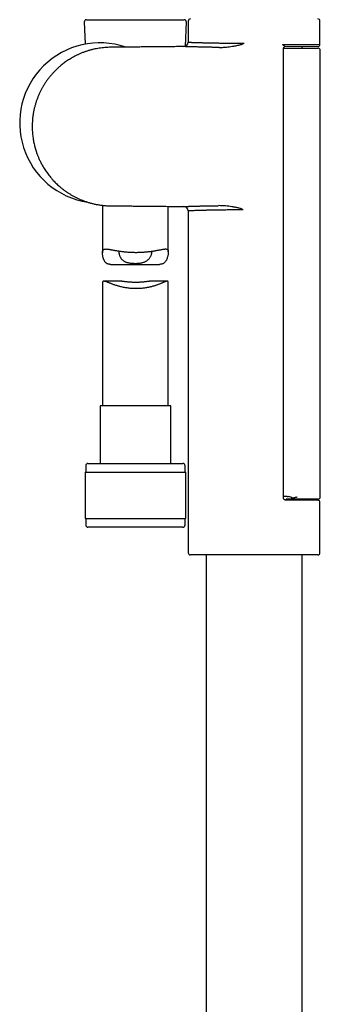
# Model space of a CAD drawing. Header units: millimetres. Extents: x 8 to 1095, y 12 to 2372.
# Tile 41 of 88: x 84 to 153, y 1872 to 2096. Entities that reach past the tile are written whole.
import ezdxf

# ---------------------------------------------------------------- set-up
doc = ezdxf.new("R2010")
doc.units = ezdxf.units.MM

msp = doc.modelspace()

# ---------------------------------------------------------------- linework, layer by layer
at = {"color": 7, "linetype": 'Continuous', "lineweight": 30}
for p, q in [((98.9, 2095.89), (99.12, 2090.85)), ((99.4, 2096.41), (121.66, 2096.41)), ((121.92, 2090.35), (122.16, 2095.89)), ((122.57, 2096.1), (122.57, 2091.29)), ((152.57, 2090.85), (152.57, 2096.1)), ((144, 2090.78), (152.57, 2090.85)), ((144.28, 1987.49), (144.28, 2089.9)), ((144.28, 2089.89), (144.84, 2089.9)), ((144.63, 2090.28), (144.67, 2090.29)), ((152.07, 2090.35), (144.67, 2090.29)), ((144.84, 2089.9), (148.14, 2089.93)), ((148.14, 2089.93), (152.14, 2089.96)), ((148.52, 2089.93), (148.52, 2090.32)), ((152.64, 1987.77), (152.64, 2089.46)), ((103.03, 2054.17), (103.03, 2043.37)), ((118.03, 2043.55), (118.03, 2053.94)), ((122.57, 2052.9), (122.57, 1975.1)), ((104.84, 2040.73), (116.01, 2040.73)), ((103.03, 2036.48), (103.03, 2008.54)), ((107.41, 2036.9), (103.35, 2036.9)), ((117.79, 2036.9), (113.73, 2036.9)), ((118.03, 2008.54), (118.03, 2036.6)), ((102.48, 2008.54), (102.48, 1995.41)), ((110.7, 2008.54), (102.48, 2008.54)), ((118.58, 2008.54), (110.7, 2008.54)), ((118.58, 1995.41), (118.58, 2008.54)), ((99.23, 1994.91), (99.23, 1993.41)), ((99.73, 1995.41), (110.76, 1995.41)), ((110.76, 1995.41), (121.33, 1995.41)), ((121.83, 1993.41), (121.83, 1994.91)), ((99.06, 1993.41), (99.06, 1982.91)), ((99.06, 1993.41), (110.78, 1993.41)), ((110.78, 1993.41), (122.01, 1993.41)), ((122.01, 1982.91), (122.01, 1993.41)), ((144.67, 1987.1), (152.07, 1987.04)), ((148.15, 1987.27), (144.88, 1987.27)), ((152.14, 1987.27), (148.15, 1987.27)), ((148.52, 1987.07), (148.52, 1987.27)), ((152.57, 1975.1), (152.57, 1986.54)), ((99.06, 1982.91), (110.78, 1982.91)), ((99.23, 1982.91), (99.23, 1981.41)), ((110.78, 1982.91), (122.01, 1982.91)), ((121.83, 1981.41), (121.83, 1982.91)), ((121.33, 1980.91), (99.73, 1980.91)), ((152.07, 1974.6), (123.07, 1974.6)), ((126.62, 1974.6), (126.62, 1731.29)), ((148.52, 1731.29), (148.52, 1974.6))]:
    msp.add_line(p, q, dxfattribs=at)
for centre, radius, start, end in [((99.4, 2095.91), 0.5, 90, 182.4813), ((121.66, 2095.91), 0.5, 357.5187, 90), ((123.07, 2096.1), 0.5, 90, 180), ((152.07, 2096.1), 0.5, 0, 90), ((102.42, 2072.91), 18.24, 71.1309, 261.3138), ((121.57, 2091.29), 1, 270.5838, 0.0078), ((152.07, 2090.85), 0.5, 270.5, 359.9981), ((152.14, 2089.46), 0.5, 359.9912, 90.5), ((121.57, 2052.9), 1, 0.0044, 89.4363), ((99.73, 1994.91), 0.5, 90, 180), ((121.33, 1994.91), 0.5, 0, 90), ((152.14, 1987.77), 0.5, 270, 0), ((142.52, 2005.81), 18.69, 275.812, 277.6657), ((142.52, 2005.81), 18.69, 280.9867, 281.8216), ((152.07, 1986.54), 0.5, 0.0007, 89.5), ((99.73, 1981.41), 0.5, 180, 270), ((121.33, 1981.41), 0.5, 270, 0), ((123.07, 1975.1), 0.5, 180, 270), ((152.07, 1975.1), 0.5, 270, 0)]:
    msp.add_arc(centre, radius, start, end, dxfattribs=at)
for centre, major_axis, ratio, start_param, end_param in [((198.84, 1988.12), (57.29, 0), 0.008727, 3.452052, 3.483085), ((144.81, 1979.27), (0, 8.66), 0.57735, 5.970536, 6.159323)]:
    msp.add_ellipse(centre, major_axis=major_axis, ratio=ratio, start_param=start_param, end_param=end_param, dxfattribs=at)
for points, knots in [([(122.57, 2091.29), (122.57, 2091.29), (122.57, 2091.29), (122.6, 2091.29), (122.66, 2091.28), (122.74, 2091.28), (122.85, 2091.28), (122.98, 2091.27), (123.14, 2091.27), (123.33, 2091.26), (123.55, 2091.25), (123.79, 2091.25), (124.05, 2091.24), (124.33, 2091.23), (124.64, 2091.22), (124.97, 2091.21), (125.33, 2091.2), (125.71, 2091.19), (126.11, 2091.18), (126.53, 2091.17), (126.97, 2091.16), (127.42, 2091.15), (127.89, 2091.14), (128.38, 2091.13), (128.89, 2091.12), (129.42, 2091.11), (129.97, 2091.1), (130.52, 2091.1), (131.08, 2091.09), (131.64, 2091.09), (132.27, 2091.08), (132.96, 2091.08), (133.72, 2091.08), (134.49, 2091.07), (135.01, 2091.08), (135.27, 2091.08)], [0, 0, 0, 0, 0.019707, 0.05001, 0.079195, 0.108507, 0.137818, 0.167551, 0.197283, 0.227364, 0.25761, 0.287912, 0.317102, 0.346343, 0.375735, 0.405472, 0.435208, 0.465293, 0.495543, 0.525849, 0.555056, 0.584312, 0.613722, 0.643476, 0.67323, 0.703333, 0.733601, 0.763926, 0.792896, 0.82199, 0.851083, 0.888286, 0.925542, 0.962797, 1, 1, 1, 1]), ([(129.6, 2090.1), (129.76, 2090.11), (130.09, 2090.11), (130.57, 2090.13), (131.06, 2090.17), (131.62, 2090.23), (132.25, 2090.31), (132.86, 2090.4), (133.41, 2090.5), (133.87, 2090.59), (134.29, 2090.68), (134.62, 2090.77), (134.84, 2090.84), (134.95, 2090.9), (135, 2090.92)], [0, 0, 0, 0, 0.089784, 0.179573, 0.26969, 0.359809, 0.487773, 0.615737, 0.701528, 0.787329, 0.873092, 0.936229, 0.968163, 1, 1, 1, 1]), ([(135, 2090.92), (135.09, 2090.97), (135.18, 2091.02), (135.27, 2091.08), (135.27, 2091.08)], [0, 0, 0, 0, 0.971068, 1, 1, 1, 1]), ([(121.58, 2090.29), (121.26, 2090.29), (120.43, 2090.28), (119.12, 2090.27), (117.62, 2090.25), (116.14, 2090.24), (114.68, 2090.23), (113.25, 2090.21), (111.87, 2090.2), (110.53, 2090.19), (109.25, 2090.18), (108.03, 2090.17), (106.86, 2090.16), (105.73, 2090.15), (104.76, 2090.14), (103.94, 2090.11), (103.27, 2090.05), (102.61, 2089.97), (101.98, 2089.87), (101.31, 2089.75), (100.61, 2089.58), (99.88, 2089.38), (99.19, 2089.16), (98.53, 2088.92), (97.9, 2088.66), (97.32, 2088.39), (96.76, 2088.12), (96.24, 2087.83), (95.74, 2087.54), (95.27, 2087.25), (94.83, 2086.95), (94.41, 2086.66), (94.02, 2086.36), (93.66, 2086.08), (93.33, 2085.8), (93.02, 2085.53), (92.72, 2085.25), (92.36, 2084.91), (91.96, 2084.49), (91.51, 2084), (91.06, 2083.48), (90.63, 2082.92), (90.21, 2082.33), (89.82, 2081.74), (89.46, 2081.16), (89.14, 2080.58), (88.83, 2079.97), (88.54, 2079.35), (88.27, 2078.69), (88.02, 2078.02), (87.8, 2077.32), (87.59, 2076.61), (87.42, 2075.87), (87.28, 2075.12), (87.16, 2074.36), (87.09, 2073.62), (87.04, 2072.9), (87.02, 2072.21), (87.03, 2071.55), (87.06, 2070.92), (87.11, 2070.31), (87.18, 2069.73), (87.26, 2069.17), (87.36, 2068.64), (87.46, 2068.14), (87.56, 2067.72), (87.65, 2067.41), (87.71, 2067.19), (87.76, 2067), (87.81, 2066.84), (87.85, 2066.71), (87.88, 2066.6), (87.92, 2066.5), (87.95, 2066.38), (88, 2066.25), (88.05, 2066.09), (88.12, 2065.89), (88.21, 2065.65), (88.32, 2065.39), (88.44, 2065.1), (88.57, 2064.78), (88.73, 2064.44), (88.9, 2064.08), (89.09, 2063.7), (89.3, 2063.32), (89.52, 2062.93), (89.77, 2062.53), (90.04, 2062.1), (90.34, 2061.67), (90.67, 2061.22), (91.02, 2060.77), (91.4, 2060.31), (91.8, 2059.86), (92.2, 2059.44), (92.61, 2059.04), (93.05, 2058.64), (93.51, 2058.24), (94, 2057.84), (94.51, 2057.46), (95.04, 2057.1), (95.58, 2056.75), (96.15, 2056.41), (96.75, 2056.08), (97.36, 2055.78), (97.99, 2055.49), (98.63, 2055.24), (99.29, 2055), (99.98, 2054.78), (100.69, 2054.59), (101.42, 2054.42), (102.18, 2054.28), (102.95, 2054.17), (103.75, 2054.09), (104.55, 2054.05), (105.36, 2054.05), (106.33, 2054.04), (107.45, 2054.03), (108.74, 2054.02), (110.06, 2054.01), (111.42, 2053.99), (112.8, 2053.98), (114.21, 2053.97), (115.64, 2053.96), (117.1, 2053.94), (118.61, 2053.93), (120.1, 2053.92), (121.1, 2053.91), (121.58, 2053.9)], [0, 0, 0, 0, 0.010721, 0.027567, 0.043998, 0.060767, 0.077079, 0.092937, 0.108338, 0.123284, 0.137775, 0.151182, 0.164169, 0.176723, 0.189057, 0.196723, 0.20422, 0.211551, 0.218714, 0.225709, 0.234368, 0.242756, 0.250872, 0.258716, 0.266288, 0.27346, 0.280367, 0.28701, 0.293389, 0.299613, 0.305563, 0.311239, 0.316641, 0.321768, 0.326537, 0.331079, 0.33566, 0.340331, 0.347578, 0.35503, 0.362686, 0.370547, 0.378613, 0.386883, 0.394136, 0.401539, 0.409094, 0.416799, 0.424656, 0.432663, 0.44082, 0.449127, 0.457584, 0.466192, 0.474764, 0.483061, 0.491085, 0.498835, 0.506164, 0.513228, 0.520028, 0.526564, 0.532836, 0.538844, 0.544588, 0.550065, 0.552985, 0.555545, 0.557745, 0.559585, 0.561066, 0.56224, 0.563421, 0.564735, 0.56625, 0.567964, 0.570472, 0.573313, 0.576488, 0.579995, 0.583834, 0.588006, 0.59251, 0.597369, 0.60205, 0.607038, 0.612336, 0.617941, 0.623855, 0.629963, 0.636368, 0.643071, 0.65007, 0.656242, 0.662628, 0.669226, 0.676037, 0.683061, 0.690297, 0.697315, 0.704521, 0.711917, 0.719501, 0.727274, 0.734808, 0.742512, 0.750384, 0.758423, 0.76663, 0.775005, 0.783547, 0.792258, 0.801148, 0.810202, 0.819239, 0.828339, 0.842348, 0.856731, 0.871488, 0.886618, 0.902122, 0.917712, 0.933663, 0.949974, 0.966646, 0.984029, 1, 1, 1, 1]), ([(129.6, 2090.1), (129.47, 2090.11), (129.21, 2090.11), (128.83, 2090.11), (128.46, 2090.12), (128.1, 2090.12), (127.75, 2090.13), (127.4, 2090.14), (127.07, 2090.14), (126.73, 2090.15), (126.41, 2090.16), (126.09, 2090.16), (125.77, 2090.17), (125.41, 2090.18), (125.01, 2090.19), (124.58, 2090.2), (124.19, 2090.21), (123.87, 2090.22), (123.62, 2090.22), (123.42, 2090.23), (123.23, 2090.24), (123.04, 2090.24), (122.86, 2090.25), (122.67, 2090.25), (122.49, 2090.26), (122.32, 2090.26), (122.16, 2090.27), (122.03, 2090.27), (121.91, 2090.28), (121.81, 2090.28), (121.72, 2090.28), (121.66, 2090.29), (121.61, 2090.29), (121.58, 2090.29), (121.57, 2090.29), (121.58, 2090.29), (121.58, 2090.29)], [0, 0, 0, 0, 0.027207, 0.054437, 0.080602, 0.106768, 0.133012, 0.159257, 0.185803, 0.21235, 0.238979, 0.265608, 0.293695, 0.321807, 0.363853, 0.405981, 0.447225, 0.488547, 0.513234, 0.537921, 0.562675, 0.587429, 0.615521, 0.643639, 0.675833, 0.708028, 0.740371, 0.772715, 0.804764, 0.836813, 0.869009, 0.901205, 0.933013, 0.964856, 0.991415, 1, 1, 1, 1]), ([(144, 2090.78), (144, 2090.78), (144.07, 2090.74), (144.18, 2090.67), (144.32, 2090.59), (144.43, 2090.53), (144.53, 2090.46), (144.61, 2090.39), (144.66, 2090.35), (144.68, 2090.32), (144.69, 2090.3), (144.69, 2090.29), (144.68, 2090.29), (144.67, 2090.29)], [0, 0, 0, 0, 0.004834, 0.213262, 0.319203, 0.425723, 0.562953, 0.702854, 0.77399, 0.846567, 0.88918, 0.932814, 1, 1, 1, 1]), ([(144.28, 2089.9), (144.28, 2089.9), (144.28, 2089.91), (144.28, 2089.93), (144.29, 2089.98), (144.31, 2090.03), (144.33, 2090.08), (144.36, 2090.13), (144.4, 2090.17), (144.45, 2090.21), (144.5, 2090.24), (144.55, 2090.27), (144.59, 2090.28), (144.63, 2090.29), (144.66, 2090.29), (144.67, 2090.29), (144.67, 2090.29)], [0, 0, 0, 0, 0.0016109, 0.0727457, 0.1590795, 0.2429978, 0.3310753, 0.4152344, 0.5077942, 0.6005437, 0.6895581, 0.7745716, 0.854963, 0.9298975, 0.9989673, 1, 1, 1, 1]), ([(121.58, 2053.9), (121.58, 2053.9), (121.57, 2053.9), (121.59, 2053.9), (121.62, 2053.91), (121.67, 2053.91), (121.75, 2053.91), (121.84, 2053.91), (121.94, 2053.92), (122.04, 2053.92), (122.16, 2053.92), (122.31, 2053.93), (122.49, 2053.93), (122.7, 2053.94), (122.92, 2053.95), (123.16, 2053.95), (123.42, 2053.96), (123.67, 2053.97), (123.93, 2053.98), (124.18, 2053.98), (124.44, 2053.99), (124.74, 2054), (125.09, 2054.01), (125.48, 2054.02), (125.87, 2054.02), (126.26, 2054.03), (126.67, 2054.04), (127.07, 2054.05), (127.45, 2054.06), (127.82, 2054.06), (128.19, 2054.07), (128.61, 2054.08), (129.06, 2054.08), (129.39, 2054.09), (129.56, 2054.09)], [0, 0, 0, 0, 0.00335, 0.040563, 0.074304, 0.108046, 0.141958, 0.17587, 0.203746, 0.231622, 0.259595, 0.287567, 0.324712, 0.361913, 0.395642, 0.429372, 0.463272, 0.497172, 0.525037, 0.552901, 0.580862, 0.608822, 0.646041, 0.683316, 0.717113, 0.75091, 0.784877, 0.818843, 0.846763, 0.874683, 0.902698, 0.930713, 0.965334, 1, 1, 1, 1]), ([(135.11, 2053.12), (134.95, 2053.12), (134.59, 2053.12), (134.02, 2053.12), (133.43, 2053.12), (132.88, 2053.11), (132.37, 2053.11), (131.88, 2053.11), (131.38, 2053.1), (130.85, 2053.1), (130.3, 2053.09), (129.76, 2053.09), (129.23, 2053.08), (128.71, 2053.07), (128.21, 2053.06), (127.71, 2053.05), (127.28, 2053.04), (126.89, 2053.03), (126.49, 2053.02), (126.03, 2053.01), (125.58, 2053), (125.19, 2052.99), (124.85, 2052.98), (124.52, 2052.97), (124.19, 2052.96), (123.89, 2052.95), (123.62, 2052.94), (123.41, 2052.93), (123.22, 2052.93), (123.06, 2052.92), (122.92, 2052.92), (122.8, 2052.91), (122.7, 2052.91), (122.63, 2052.91), (122.58, 2052.9), (122.56, 2052.9), (122.57, 2052.9), (122.57, 2052.9)], [0, 0, 0, 0, 0.02266, 0.05256, 0.082514, 0.109044, 0.13561, 0.159427, 0.183271, 0.212748, 0.242321, 0.271946, 0.301669, 0.331651, 0.361956, 0.392428, 0.422957, 0.445997, 0.469061, 0.50617, 0.543381, 0.572555, 0.601778, 0.632275, 0.662828, 0.700449, 0.731206, 0.762021, 0.788189, 0.814393, 0.843882, 0.873422, 0.90314, 0.932911, 0.96282, 0.993136, 1, 1, 1, 1]), ([(134.82, 2053.28), (134.77, 2053.3), (134.68, 2053.35), (134.54, 2053.4), (134.3, 2053.47), (133.86, 2053.59), (133.23, 2053.72), (132.5, 2053.84), (131.77, 2053.94), (131.03, 2054.02), (130.3, 2054.08), (129.8, 2054.08), (129.56, 2054.09)], [0, 0, 0, 0, 0.027852, 0.055814, 0.083778, 0.16934, 0.306666, 0.444083, 0.581462, 0.720976, 0.860536, 1, 1, 1, 1]), ([(135.11, 2053.12), (135.11, 2053.12), (135.01, 2053.17), (134.91, 2053.23), (134.82, 2053.28)], [0, 0, 0, 0, 0.026943, 1, 1, 1, 1]), ([(104.84, 2040.73), (104.82, 2040.73), (104.76, 2040.73), (104.63, 2040.74), (104.45, 2040.76), (104.25, 2040.81), (104.08, 2040.88), (103.92, 2040.98), (103.77, 2041.1), (103.65, 2041.25), (103.53, 2041.41), (103.43, 2041.6), (103.33, 2041.82), (103.25, 2042.05), (103.18, 2042.3), (103.12, 2042.54), (103.08, 2042.78), (103.05, 2043.02), (103.03, 2043.25), (103.03, 2043.47), (103.05, 2043.66), (103.08, 2043.82), (103.15, 2043.96), (103.24, 2044.07), (103.35, 2044.14), (103.48, 2044.19), (103.64, 2044.22), (103.82, 2044.23), (104.01, 2044.22), (104.21, 2044.2), (104.42, 2044.17), (104.66, 2044.13), (104.9, 2044.09), (105.17, 2044.04), (105.44, 2043.99), (105.73, 2043.94), (106.04, 2043.88), (106.36, 2043.83), (106.69, 2043.78), (107.04, 2043.72), (107.41, 2043.67), (107.8, 2043.63), (108.2, 2043.58), (108.61, 2043.55), (109.03, 2043.52), (109.45, 2043.49), (109.86, 2043.48), (110.27, 2043.47), (110.69, 2043.46), (111.1, 2043.47), (111.52, 2043.48), (111.93, 2043.49), (112.33, 2043.52), (112.71, 2043.54), (113.1, 2043.58), (113.47, 2043.62), (113.84, 2043.66), (114.2, 2043.71), (114.55, 2043.76), (114.89, 2043.81), (115.21, 2043.87), (115.53, 2043.93), (115.83, 2043.98), (116.12, 2044.04), (116.39, 2044.09), (116.64, 2044.14), (116.88, 2044.18), (117.1, 2044.21), (117.3, 2044.23), (117.47, 2044.23), (117.63, 2044.21), (117.76, 2044.17), (117.86, 2044.1), (117.94, 2044.01), (117.99, 2043.88), (118.03, 2043.72), (118.03, 2043.53), (118.02, 2043.34), (118, 2043.17), (117.98, 2042.98), (117.93, 2042.73), (117.85, 2042.41), (117.75, 2042.1), (117.64, 2041.84), (117.54, 2041.65), (117.45, 2041.48), (117.33, 2041.31), (117.18, 2041.14), (117, 2040.99), (116.81, 2040.87), (116.59, 2040.8), (116.36, 2040.75), (116.16, 2040.73), (116.04, 2040.73), (116.01, 2040.73)], [0, 0, 0, 0, 0.0018602, 0.0080951, 0.0173447, 0.0266534, 0.0360279, 0.0454831, 0.0547243, 0.064032, 0.0733888, 0.082785, 0.0937452, 0.1047321, 0.1157689, 0.1268191, 0.1379282, 0.1490541, 0.1602388, 0.1714663, 0.1832834, 0.1952008, 0.2072177, 0.2193415, 0.2311391, 0.2430244, 0.2549857, 0.2670205, 0.2774971, 0.2880105, 0.2986185, 0.3092589, 0.3199285, 0.3306276, 0.3412843, 0.351969, 0.3627383, 0.373536, 0.3843563, 0.3952058, 0.4068482, 0.418528, 0.4303162, 0.4421444, 0.4540147, 0.465927, 0.4771966, 0.4885027, 0.4999132, 0.5113619, 0.5228495, 0.5343759, 0.5453859, 0.5564295, 0.5675696, 0.5787438, 0.5899495, 0.601189, 0.6124315, 0.6237071, 0.6350788, 0.6464842, 0.6579199, 0.6693899, 0.6810351, 0.6927184, 0.7045156, 0.7163572, 0.7282524, 0.7402027, 0.752115, 0.7641023, 0.7761701, 0.7883338, 0.8002706, 0.8123131, 0.8244579, 0.8367077, 0.843685, 0.8506627, 0.8646776, 0.8789241, 0.8931981, 0.907368, 0.9144802, 0.9215919, 0.9321441, 0.9427574, 0.9534521, 0.9642615, 0.9748328, 0.985509, 0.9962708, 1, 1, 1, 1]), ([(106.84, 2043.75), (106.83, 2043.72), (106.8, 2043.65), (106.78, 2043.53), (106.78, 2043.37), (106.8, 2043.17), (106.85, 2042.94), (106.93, 2042.69), (107.04, 2042.44), (107.17, 2042.22), (107.32, 2042.02), (107.47, 2041.84), (107.65, 2041.68), (107.84, 2041.53), (108.04, 2041.41), (108.24, 2041.31), (108.46, 2041.22), (108.69, 2041.15), (108.94, 2041.09), (109.2, 2041.04), (109.47, 2041.01), (109.76, 2040.98), (110.09, 2040.96), (110.33, 2040.96), (110.45, 2040.95)], [0, 0, 0, 0, 0.035125, 0.07432, 0.113771, 0.170433, 0.227552, 0.285814, 0.344403, 0.403722, 0.448786, 0.494058, 0.540242, 0.586752, 0.625609, 0.664738, 0.704146, 0.743868, 0.782741, 0.821915, 0.861373, 0.901128, 0.950305, 1, 1, 1, 1]), ([(110.45, 2040.95), (110.55, 2040.96), (110.75, 2040.96), (111.04, 2040.97), (111.32, 2040.99), (111.6, 2041.03), (111.87, 2041.07), (112.14, 2041.13), (112.38, 2041.2), (112.61, 2041.28), (112.82, 2041.37), (113.01, 2041.48), (113.2, 2041.6), (113.39, 2041.75), (113.58, 2041.93), (113.76, 2042.15), (113.92, 2042.38), (114.05, 2042.62), (114.14, 2042.84), (114.21, 2043.05), (114.25, 2043.22), (114.28, 2043.39), (114.28, 2043.53), (114.27, 2043.64), (114.26, 2043.7), (114.25, 2043.72)], [0, 0, 0, 0, 0.042432, 0.082695, 0.123235, 0.161525, 0.205216, 0.245555, 0.286205, 0.323355, 0.362087, 0.401094, 0.440347, 0.479838, 0.535025, 0.590652, 0.647433, 0.704532, 0.762127, 0.807996, 0.85405, 0.896321, 0.938823, 0.97859, 1, 1, 1, 1]), ([(118.03, 2036.6), (118.03, 2036.61), (118.03, 2036.65), (118.02, 2036.73), (118, 2036.81), (117.94, 2036.87), (117.86, 2036.9), (117.76, 2036.9), (117.67, 2036.89), (117.59, 2036.87), (117.5, 2036.84), (117.37, 2036.8), (117.19, 2036.73), (116.96, 2036.63), (116.72, 2036.53), (116.47, 2036.42), (116.2, 2036.31), (115.91, 2036.2), (115.6, 2036.08), (115.3, 2035.97), (114.99, 2035.87), (114.69, 2035.78), (114.36, 2035.69), (114.02, 2035.6), (113.67, 2035.52), (113.35, 2035.46), (113, 2035.39), (112.63, 2035.34), (112.22, 2035.29), (111.81, 2035.25), (111.39, 2035.22), (110.96, 2035.21), (110.51, 2035.21), (110.04, 2035.22), (109.57, 2035.25), (109.12, 2035.29), (108.69, 2035.35), (108.26, 2035.41), (107.83, 2035.49), (107.4, 2035.58), (107, 2035.68), (106.63, 2035.78), (106.28, 2035.89), (105.96, 2035.99), (105.64, 2036.1), (105.34, 2036.21), (105.06, 2036.32), (104.79, 2036.42), (104.52, 2036.53), (104.27, 2036.63), (104.04, 2036.72), (103.85, 2036.79), (103.67, 2036.84), (103.52, 2036.88), (103.39, 2036.9), (103.27, 2036.9), (103.18, 2036.87), (103.11, 2036.81), (103.06, 2036.72), (103.03, 2036.62), (103.03, 2036.52), (103.03, 2036.48)], [0, 0, 0, 0, 0.005714, 0.01485, 0.03286, 0.051038, 0.069399, 0.087913, 0.098371, 0.108829, 0.11937, 0.129911, 0.151151, 0.172515, 0.190562, 0.20881, 0.227116, 0.245547, 0.264035, 0.282504, 0.297871, 0.313272, 0.330526, 0.347831, 0.363552, 0.379314, 0.393406, 0.410781, 0.428363, 0.446011, 0.463813, 0.481687, 0.499573, 0.51983, 0.540195, 0.558751, 0.577387, 0.594899, 0.615192, 0.635579, 0.654131, 0.672749, 0.690227, 0.707439, 0.724828, 0.742265, 0.759806, 0.777396, 0.794962, 0.814168, 0.833451, 0.850085, 0.866783, 0.883584, 0.90037, 0.917255, 0.934267, 0.951409, 0.968221, 0.98517, 1, 1, 1, 1]), ([(107.41, 2036.9), (107.43, 2036.9), (107.5, 2036.9), (107.63, 2036.89), (107.82, 2036.88), (108.02, 2036.86), (108.24, 2036.84), (108.48, 2036.81), (108.75, 2036.79), (109.02, 2036.76), (109.31, 2036.74), (109.62, 2036.72), (109.92, 2036.7), (110.24, 2036.69), (110.56, 2036.69), (110.87, 2036.69), (111.18, 2036.7), (111.48, 2036.71), (111.78, 2036.73), (112.07, 2036.75), (112.34, 2036.78), (112.61, 2036.8), (112.86, 2036.83), (113.1, 2036.86), (113.32, 2036.88), (113.52, 2036.89), (113.66, 2036.9), (113.72, 2036.9), (113.73, 2036.9)], [0, 0, 0, 0, 0.012981, 0.049793, 0.086857, 0.12414, 0.161667, 0.201985, 0.242567, 0.283696, 0.325108, 0.366687, 0.408567, 0.450918, 0.493918, 0.53457, 0.57551, 0.616894, 0.658884, 0.699446, 0.740282, 0.781679, 0.823362, 0.864891, 0.906714, 0.949006, 0.991955, 1, 1, 1, 1]), ([(144.85, 1987.95), (144.9, 1987.95), (145, 1987.94), (145.19, 1987.92), (145.33, 1987.89), (145.43, 1987.87)], [0, 0, 0, 0, 0.2476186, 0.49661, 1, 1, 1, 1]), ([(147.4, 1987.77), (147.32, 1987.74), (147.15, 1987.7), (146.89, 1987.64), (146.62, 1987.57), (146.44, 1987.53), (146.35, 1987.51)], [0, 0, 0, 0, 0.247954, 0.496703, 0.747926, 1, 1, 1, 1]), ([(144.67, 1987.1), (144.67, 1987.1), (144.66, 1987.1), (144.63, 1987.11), (144.59, 1987.11), (144.54, 1987.13), (144.49, 1987.15), (144.44, 1987.18), (144.39, 1987.23), (144.36, 1987.27), (144.33, 1987.32), (144.31, 1987.37), (144.29, 1987.41), (144.28, 1987.45), (144.28, 1987.48), (144.28, 1987.49), (144.28, 1987.49)], [0, 0, 0, 0, 0.004774, 0.074176, 0.149924, 0.231604, 0.317592, 0.406129, 0.505448, 0.602273, 0.679036, 0.753254, 0.838223, 0.917182, 0.990099, 1, 1, 1, 1]), ([(145.01, 1987.28), (145.11, 1987.28), (145.32, 1987.29), (145.6, 1987.31), (145.8, 1987.34), (145.94, 1987.37), (146.02, 1987.41), (146.06, 1987.44), (146.08, 1987.46), (146.08, 1987.46)], [0, 0, 0, 0, 0.282229, 0.564214, 0.74846, 0.841974, 0.934882, 0.992041, 1, 1, 1, 1])]:
    msp.add_open_spline(points, degree=3, knots=knots, dxfattribs=at)

doc.saveas('drawing.dxf')
